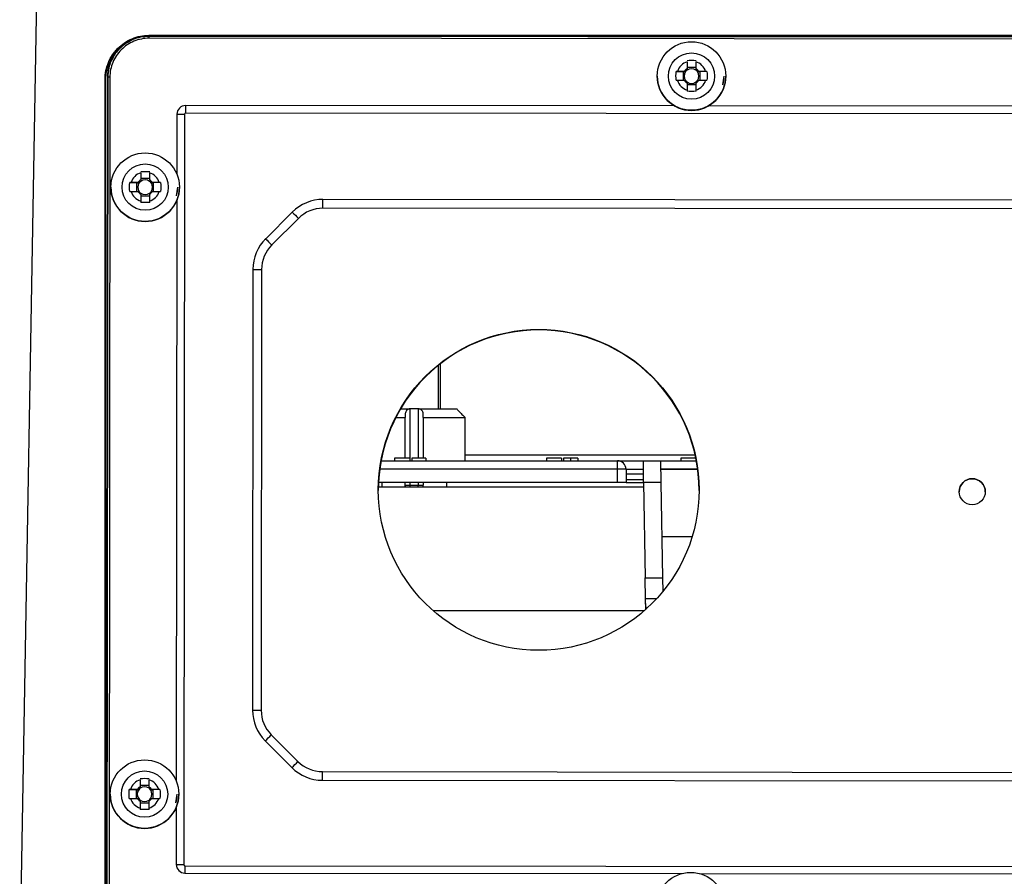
# Model space of a CAD drawing. Header units: millimetres. Extents: x 82 to 1337, y -230 to 1154.
# Tile 4 of 217: x 683 to 797, y 64 to 163. Entities that reach past the tile are written whole.
import ezdxf

# ---------------------------------------------------------------- set-up
doc = ezdxf.new("R2010")
doc.units = ezdxf.units.MM

msp = doc.modelspace()

# ---------------------------------------------------------------- linework, layer by layer
at = {"color": 7, "linetype": 'Continuous', "lineweight": 25}
for p, q in [((683.38, 51.8), (685.54, 175.72)), ((888.28, 161.36), (698.28, 161.36)), ((698.28, 161.31), (698.28, 161.36)), ((698.28, 161.31), (888.28, 161.31)), ((698.29, 161.27), (888.29, 161.09)), ((888.29, 160.84), (698.29, 161.03)), ((694.11, 158.8), (694.11, 158.8)), ((760.35, 158.32), (760.35, 157.51)), ((761.38, 157.51), (761.38, 158.32)), ((759.09, 157.21), (759.88, 157.18)), ((760.04, 157.21), (759.24, 157.21)), ((759.88, 157.18), (760.19, 157.18)), ((759.88, 157.18), (759.88, 156.18)), ((761.38, 157.65), (760.35, 157.65)), ((761.54, 157.18), (761.85, 157.18)), ((762.49, 157.21), (761.68, 157.21)), ((762.64, 157.21), (761.85, 157.18)), ((761.85, 156.18), (761.85, 157.18)), ((693.23, 61.31), (693.23, 156.31)), ((693.28, 156.31), (693.23, 156.31)), ((693.28, 156.31), (693.28, 61.31)), ((693.51, 156.5), (693.42, 61.5)), ((693.53, 156.52), (693.43, 61.52)), ((693.44, 61.52), (693.53, 156.52)), ((693.53, 156.52), (693.51, 156.5)), ((693.53, 156.52), (693.53, 156.52)), ((693.78, 156.53), (693.69, 61.53)), ((756.91, 156.67), (756.91, 156.66)), ((759.24, 156.18), (760.04, 156.18)), ((760.35, 155.87), (760.35, 155.06)), ((760.35, 155.68), (761.38, 155.68)), ((761.38, 155.06), (761.38, 155.87)), ((761.68, 156.18), (762.49, 156.18)), ((764.81, 156.66), (764.81, 156.67)), ((701.52, 152.28), (701.51, 145.35)), ((702.38, 152.27), (702.3, 65.75)), ((758.92, 153.22), (702.52, 153.28)), ((884.04, 152.23), (702.52, 152.4)), ((823.92, 153.16), (762.8, 153.22)), ((697.34, 145.51), (697.34, 144.7)), ((698.37, 144.7), (698.37, 145.51)), ((696.07, 144.4), (696.87, 144.37)), ((697.03, 144.4), (696.22, 144.4)), ((696.87, 144.37), (697.17, 144.37)), ((696.87, 144.37), (696.87, 143.37)), ((698.37, 144.84), (697.34, 144.84)), ((698.53, 144.37), (698.83, 144.37)), ((699.48, 144.4), (698.67, 144.4)), ((699.63, 144.4), (698.83, 144.37)), ((698.83, 143.37), (698.83, 144.37)), ((693.9, 143.86), (693.9, 143.85)), ((696.22, 143.37), (697.03, 143.37)), ((698.67, 143.37), (699.48, 143.37)), ((701.8, 143.85), (701.8, 143.86)), ((697.34, 143.06), (697.34, 142.25)), ((697.34, 142.87), (698.37, 142.87)), ((698.37, 142.25), (698.37, 143.06)), ((701.51, 142.36), (701.44, 75.36)), ((868.18, 142.3), (718.36, 142.44)), ((714.82, 140.98), (711.75, 137.91)), ((868.18, 141.28), (718.36, 141.43)), ((715.53, 140.26), (712.45, 137.19)), ((710.28, 134.38), (710.23, 83.55)), ((711.28, 134.36), (711.23, 83.53)), ((731.88, 123.49), (731.88, 118.31)), ((727.31, 118.31), (728.3, 118.31)), ((728.43, 118.31), (728.3, 118.31)), ((729.33, 118.31), (728.43, 118.31)), ((729.47, 118.31), (729.33, 118.31)), ((729.47, 118.31), (733.8, 118.31)), ((726.76, 117.31), (727.83, 117.31)), ((727.83, 112.61), (727.83, 117.31)), ((729.93, 117.31), (729.93, 112.61)), ((729.93, 117.31), (734.74, 117.31)), ((734.74, 112.31), (734.74, 117.31)), ((728.37, 112.61), (726.61, 112.61)), ((726.61, 112.61), (726.61, 112.31)), ((728.37, 112.61), (728.37, 112.31)), ((730.23, 112.61), (728.59, 112.61)), ((728.59, 112.61), (728.59, 112.31)), ((730.23, 112.61), (730.23, 112.31)), ((745.88, 112.61), (744.12, 112.61)), ((744.12, 112.61), (744.12, 112.31)), ((745.88, 112.61), (745.88, 112.31)), ((746.11, 112.61), (746.11, 112.31)), ((746.92, 112.61), (746.92, 112.31)), ((747.74, 112.61), (747.74, 112.31)), ((761.36, 112.61), (759.64, 112.61)), ((759.64, 112.61), (759.64, 112.31)), ((725.06, 112.31), (752.31, 112.31)), ((752.31, 111.33), (752.31, 112.31)), ((752.31, 112.31), (755.33, 112.31)), ((752.33, 109.81), (752.31, 111.33)), ((753.31, 111.33), (753.33, 109.81)), ((755.33, 109.84), (755.33, 112.31)), ((755.33, 112.31), (757.29, 112.31)), ((757.29, 112.31), (757.33, 109.81)), ((757.29, 112.31), (761.42, 112.31)), ((761.58, 111.31), (757.31, 111.31)), ((753.32, 110.81), (755.33, 110.81)), ((724.74, 109.31), (755.34, 109.31)), ((752.33, 109.81), (724.76, 109.81)), ((725.17, 109.31), (725.17, 109.81)), ((727.83, 109.51), (727.83, 109.81)), ((727.83, 109.51), (728.43, 109.51)), ((728.43, 109.31), (728.43, 109.51)), ((728.43, 109.51), (729.33, 109.51)), ((729.33, 109.51), (729.93, 109.51)), ((729.33, 109.31), (729.33, 109.51)), ((729.93, 109.81), (729.93, 109.51)), ((732.6, 109.81), (732.6, 109.31)), ((753.33, 109.81), (752.33, 109.81)), ((755.33, 110.12), (753.33, 110.12)), ((753.33, 109.81), (755.33, 109.81)), ((755.33, 109.81), (755.33, 109.84)), ((755.33, 109.84), (755.33, 109.81)), ((757.33, 109.81), (755.33, 109.81)), ((755.33, 109.81), (755.53, 98.81)), ((755.33, 109.81), (755.33, 109.81)), ((757.33, 109.81), (757.53, 98.81)), ((791.74, 108.74), (791.74, 108.74)), ((794.74, 108.74), (794.74, 108.74)), ((760.93, 103.54), (757.44, 103.54)), ((755.53, 98.81), (757.53, 98.81)), ((755.57, 96.4), (755.53, 98.81)), ((757.53, 98.81), (757.55, 97.24)), ((755.59, 95.18), (755.57, 96.4)), ((755.59, 95.18), (755.57, 96.31)), ((755.57, 96.31), (755.57, 96.31)), ((755.57, 95.84), (755.57, 96.31)), ((755.57, 95.84), (755.58, 95.17)), ((755.39, 95.01), (731.08, 95.01)), ((712.4, 80.7), (715.47, 77.63)), ((711.69, 80.01), (714.76, 76.94)), ((718.29, 76.46), (868.12, 76.31)), ((697.27, 75.52), (697.27, 74.71)), ((698.3, 74.71), (698.3, 75.52)), ((718.29, 75.47), (868.12, 75.33)), ((693.83, 73.87), (693.83, 73.86)), ((696.01, 74.41), (696.8, 74.38)), ((696.96, 74.41), (696.15, 74.41)), ((696.8, 74.38), (697.11, 74.38)), ((696.8, 74.38), (696.8, 73.38)), ((698.3, 74.85), (697.27, 74.85)), ((698.46, 74.38), (698.77, 74.38)), ((699.41, 74.41), (698.6, 74.41)), ((699.56, 74.41), (698.77, 74.38)), ((698.77, 73.38), (698.77, 74.38)), ((701.73, 73.86), (701.73, 73.87)), ((696.15, 73.38), (696.96, 73.38)), ((697.27, 73.07), (697.27, 72.26)), ((697.27, 72.88), (698.3, 72.88)), ((698.3, 72.26), (698.3, 73.07)), ((698.6, 73.38), (699.41, 73.38)), ((701.44, 72.37), (701.43, 65.76)), ((702.44, 65.61), (883.95, 65.44)), ((702.44, 64.76), (759.74, 64.7)), ((761.81, 64.7), (824.74, 64.64))]:
    msp.add_line(p, q, dxfattribs=at)
at = {"color": 8, "linetype": 'Continuous', "lineweight": 25}
for p, q in [((764.47, 155.66), (764.61, 156.67)), ((701.46, 142.85), (701.6, 143.86)), ((731.68, 118.31), (731.68, 123.34)), ((728.43, 112.31), (728.43, 118.31)), ((729.33, 118.31), (729.33, 112.61)), ((734.74, 113), (761.27, 113)), ((752.31, 111.33), (724.9, 111.33)), ((755.33, 111.31), (753.31, 111.31)), ((761.57, 111.33), (757.31, 111.33)), ((728.43, 109.51), (728.43, 109.81)), ((729.33, 109.81), (729.33, 109.51)), ((756.82, 96.4), (755.57, 96.4)), ((701.39, 72.86), (701.53, 73.87))]:
    msp.add_line(p, q, dxfattribs=at)
at = {"color": 7, "linetype": 'Continuous', "lineweight": 25, "flags": 128}
for points in [[(698.29, 161.27), (698.29, 161.27), (698.29, 161.25), (698.29, 161.23), (698.29, 161.2), (698.29, 161.16), (698.29, 161.12), (698.29, 161.07), (698.29, 161.03)], [(702.52, 153.28), (702.52, 153.2), (702.52, 153.12), (702.52, 153.02), (702.52, 152.91), (702.52, 152.79), (702.52, 152.66), (702.52, 152.54), (702.52, 152.4)], [(718.36, 141.43), (718.36, 141.62), (718.36, 141.81), (718.36, 141.98), (718.36, 142.14), (718.36, 142.27), (718.36, 142.36), (718.36, 142.42), (718.36, 142.44)], [(718.29, 75.47), (718.29, 75.49), (718.29, 75.54), (718.29, 75.63), (718.29, 75.75), (718.29, 75.9), (718.29, 76.07), (718.29, 76.26), (718.29, 76.46)], [(702.44, 65.61), (702.44, 65.48), (702.44, 65.35), (702.44, 65.23), (702.44, 65.11), (702.44, 65.01), (702.44, 64.91), (702.44, 64.83), (702.44, 64.76)]]:
    msp.add_lwpolyline(points, dxfattribs=at)
at = {"color": 7, "linetype": 'Continuous', "lineweight": 25}
for centre, radius in [((760.86, 156.67), 3.95), ((760.86, 156.67), 2.67), ((697.85, 143.86), 3.95), ((697.85, 143.86), 2.67), ((743.24, 108.95), 18.5), ((793.24, 108.74), 1.5), ((697.78, 73.87), 3.95), ((697.78, 73.87), 2.67), ((760.77, 60.89), 3.95)]:
    msp.add_circle(centre, radius, dxfattribs=at)
for centre, radius, start, end in [((760.86, 156.69), 1.71, 107.5439, 162.4473), ((760.86, 156.69), 1.71, 17.5527, 72.4561), ((760.86, 156.66), 0.851, 142.7538, 217.2462), ((760.86, 156.69), 0.969, 122.0879, 147.9034), ((760.86, 156.66), 0.851, 127.2367, 142.7545), ((760.86, 156.66), 0.851, 52.764, 127.236), ((760.86, 156.69), 0.969, 32.0966, 57.9121), ((760.86, 156.66), 0.851, 37.2455, 52.7633), ((760.86, 156.66), 0.851, 322.7538, 37.2462), ((693.71, 152.87), 3.66, 88.9773, 92.8941), ((760.86, 156.66), 3.95, 180.0064, 359.9936), ((760.86, 156.69), 1.71, 197.5527, 252.4561), ((760.86, 156.69), 0.969, 212.0966, 237.9121), ((760.86, 156.66), 0.851, 217.2455, 232.7633), ((760.86, 156.66), 0.851, 232.764, 307.236), ((760.86, 156.69), 1.71, 287.5439, 342.4473), ((760.86, 156.69), 0.969, 302.0879, 327.9034), ((760.86, 156.66), 0.851, 307.2367, 322.7545), ((760.86, 156.67), 3.75, 344.3494, 359.9984), ((702.52, 152.27), 1, 89.9402, 179.9401), ((702.32, 185.89), 33.62, 268.6292, 270.1052), ((702.52, 152.27), 0.138, 89.9402, 179.9401), ((697.85, 143.88), 1.71, 107.5439, 162.4473), ((697.85, 143.88), 1.71, 17.5527, 72.4561), ((697.85, 143.85), 0.851, 142.7538, 217.2462), ((697.85, 143.88), 0.969, 122.0879, 147.9034), ((697.85, 143.85), 0.851, 127.2367, 142.7545), ((697.85, 143.85), 0.851, 52.764, 127.236), ((697.85, 143.88), 0.969, 32.0966, 57.9121), ((697.85, 143.85), 0.851, 37.2455, 52.7633), ((697.85, 143.85), 0.851, 322.7538, 37.2462), ((697.85, 143.85), 3.95, 180.0064, 359.9936), ((697.85, 143.88), 1.71, 197.5527, 252.4561), ((697.85, 143.88), 0.969, 212.0966, 237.9121), ((697.85, 143.85), 0.851, 217.2455, 232.7633), ((697.85, 143.85), 0.851, 232.764, 307.236), ((697.85, 143.88), 1.71, 287.5439, 342.4473), ((697.85, 143.88), 0.969, 302.0879, 327.9034), ((697.85, 143.85), 0.851, 307.2367, 322.7545), ((697.85, 143.86), 3.75, 344.3494, 359.9984), ((718.35, 137.44), 5, 89.9438, 134.9391), ((730.37, 155.42), 21.22, 222.8841, 225.618), ((718.35, 137.43), 4, 89.9438, 134.9391), ((715.28, 134.38), 5, 134.9391, 179.9437), ((727.29, 152.35), 21.22, 222.8841, 225.618), ((715.28, 134.36), 4, 134.9391, 179.9437), ((711.04, 148.7), 14.34, 266.9463, 270.9431), ((743.24, 108.89), 18.5, 89.9398, 179.9959), ((743.24, 108.89), 18.5, 0.0041, 89.9492), ((752.31, 111.31), 1, 1, 90), ((752.81, 97), 14.34, 88.0016, 91.9984), ((793.24, 108.74), 1.5, 0.0059, 179.9941), ((715.23, 83.55), 5, 179.9452, 224.9499), ((710.99, 97.87), 14.34, 266.9463, 270.9431), ((715.23, 83.53), 4, 179.9452, 224.9499), ((698.56, 94.21), 19.34, 312.7601, 315.6869), ((701.63, 91.14), 19.34, 312.7601, 315.6869), ((718.3, 80.46), 4, 224.9499, 269.9453), ((718.3, 80.47), 5, 224.9499, 269.9453), ((697.78, 73.89), 1.71, 107.5439, 162.4473), ((697.78, 73.89), 1.71, 17.5527, 72.4561), ((697.78, 73.86), 3.95, 180.0064, 359.9936), ((697.78, 73.86), 0.851, 142.7538, 217.2462), ((697.78, 73.89), 0.969, 122.0879, 147.9034), ((697.78, 73.86), 0.851, 127.2367, 142.7545), ((697.78, 73.86), 0.851, 52.764, 127.236), ((697.78, 73.89), 0.969, 32.0966, 57.9121), ((697.78, 73.86), 0.851, 37.2455, 52.7633), ((697.78, 73.86), 0.851, 322.7538, 37.2462), ((697.78, 73.87), 3.75, 344.3494, 359.9984), ((697.78, 73.89), 1.71, 197.5527, 252.4561), ((697.78, 73.89), 0.969, 212.0966, 237.9121), ((697.78, 73.86), 0.851, 217.2455, 232.7633), ((697.78, 73.86), 0.851, 232.764, 307.236), ((697.78, 73.89), 1.71, 287.5439, 342.4473), ((697.78, 73.89), 0.969, 302.0879, 327.9034), ((697.78, 73.86), 0.851, 307.2367, 322.7545), ((702.44, 65.76), 1, 179.9489, 269.9489), ((702.24, 99.37), 33.62, 268.6292, 270.1052), ((702.44, 65.75), 0.138, 179.9489, 269.9489)]:
    msp.add_arc(centre, radius, start, end, dxfattribs=at)
for points, knots in [([(693.23, 156.31), (693.23, 156.64), (693.26, 156.97), (693.39, 157.61), (693.49, 157.93), (693.74, 158.54), (693.9, 158.84), (694.17, 159.25), (694.27, 159.38), (694.48, 159.64), (694.59, 159.76), (694.94, 160.11), (695.2, 160.32), (695.75, 160.69), (696.04, 160.85), (696.65, 161.1), (696.97, 161.2), (697.62, 161.33), (697.95, 161.36), (698.28, 161.36)], [0, 0, 0, 0, 0.125, 0.125, 0.25, 0.25, 0.375, 0.375, 0.4375, 0.4375, 0.5, 0.5, 0.625, 0.625, 0.75, 0.75, 0.875, 0.875, 1, 1, 1, 1]), ([(693.53, 156.52), (693.53, 156.68), (693.54, 156.83), (693.57, 157.14), (693.59, 157.3), (693.68, 157.75), (693.77, 158.05), (694.01, 158.63), (694.16, 158.9), (694.5, 159.41), (694.7, 159.66), (695.14, 160.1), (695.38, 160.29), (695.9, 160.64), (696.17, 160.79), (696.75, 161.03), (697.05, 161.12), (697.66, 161.24), (697.97, 161.27), (698.29, 161.27)], [0, 0, 0, 0, 0.0625, 0.0625, 0.125, 0.125, 0.25, 0.25, 0.375, 0.375, 0.5, 0.5, 0.625, 0.625, 0.75, 0.75, 0.875, 0.875, 1, 1, 1, 1]), ([(695.72, 160.52), (695.45, 160.37), (694.7, 159.95), (693.84, 158.76), (693.34, 157.43), (693.3, 156.59), (693.28, 156.31)], [0, 0, 0, 0, 0.176615, 0.506468, 0.835927, 1, 1, 1, 1]), ([(696.86, 161.04), (696.83, 161.03), (696.28, 160.95), (695.32, 160.31), (694.22, 159.15), (693.62, 157.8), (693.55, 156.89), (693.53, 156.52)], [0, 0, 0, 0, 0.01335, 0.280363, 0.546448, 0.813323, 1, 1, 1, 1]), ([(698.29, 161.03), (697.99, 161.03), (697.7, 161), (697.12, 160.88), (696.83, 160.8), (696.29, 160.57), (696.03, 160.43), (695.53, 160.1), (695.31, 159.92), (694.89, 159.5), (694.7, 159.27), (694.37, 158.78), (694.24, 158.52), (694.01, 157.98), (693.92, 157.69), (693.81, 157.12), (693.78, 156.82), (693.78, 156.53)], [0, 0, 0, 0, 0.125, 0.125, 0.25, 0.25, 0.375, 0.375, 0.5, 0.5, 0.625, 0.625, 0.75, 0.75, 0.875, 0.875, 1, 1, 1, 1]), ([(694.18, 158.79), (694.07, 158.64), (693.59, 157.98), (693.54, 157.15), (693.51, 156.5)], [0, 0, 0, 0, 0.2291252, 1, 1, 1, 1]), ([(728.3, 118.31), (728.22, 118.28), (728.15, 118.24), (728.03, 118.14), (727.98, 118.08), (727.87, 117.91), (727.83, 117.78), (727.83, 117.66)], [0, 0, 0, 0, 0.25, 0.25, 0.5, 0.5, 1, 1, 1, 1]), ([(729.93, 117.66), (729.93, 117.72), (729.92, 117.78), (729.89, 117.9), (729.86, 117.96), (729.78, 118.08), (729.74, 118.14), (729.62, 118.24), (729.55, 118.28), (729.47, 118.31)], [0, 0, 0, 0, 0.25, 0.25, 0.5, 0.5, 0.75, 0.75, 1, 1, 1, 1]), ([(733.8, 118.31), (733.82, 118.28), (733.85, 118.24), (733.93, 118.14), (733.98, 118.08), (734.14, 117.91), (734.26, 117.78), (734.38, 117.66)], [0, 0, 0, 0, 0.25, 0.25, 0.5, 0.5, 1, 1, 1, 1]), ([(746.92, 112.61), (746.89, 112.61), (746.84, 112.61), (746.76, 112.61), (746.68, 112.61), (746.61, 112.61), (746.54, 112.61), (746.48, 112.61), (746.42, 112.61), (746.36, 112.61), (746.31, 112.61), (746.27, 112.61), (746.22, 112.61), (746.19, 112.61), (746.16, 112.61), (746.14, 112.61), (746.12, 112.61), (746.11, 112.61), (746.11, 112.61)], [0, 0, 0, 0, 0.0673455, 0.1322824, 0.1952048, 0.2567077, 0.3172117, 0.3772858, 0.4378685, 0.4990881, 0.5604009, 0.6212069, 0.68167, 0.7426314, 0.8044372, 0.8676393, 0.9324422, 1, 1, 1, 1]), ([(747.74, 112.61), (747.74, 112.61), (747.74, 112.61), (747.73, 112.61), (747.71, 112.61), (747.69, 112.61), (747.65, 112.61), (747.61, 112.61), (747.56, 112.61), (747.51, 112.61), (747.45, 112.61), (747.38, 112.61), (747.31, 112.61), (747.24, 112.61), (747.17, 112.61), (747.09, 112.61), (747, 112.61), (746.95, 112.61), (746.92, 112.61)], [0, 0, 0, 0, 0.062908, 0.124062, 0.183978, 0.243243, 0.302814, 0.363021, 0.424693, 0.48844, 0.552581, 0.614887, 0.677396, 0.739321, 0.802192, 0.865771, 0.931959, 1, 1, 1, 1])]:
    msp.add_open_spline(points, degree=3, knots=knots, dxfattribs=at)
for points in [[(760.35, 158.47), (760.69, 158.49), (761.04, 158.49), (761.38, 158.47)], [(759.09, 156.18), (759.06, 156.52), (759.06, 156.87), (759.09, 157.21)], [(759.24, 157.21), (759.18, 157.21), (759.13, 157.21), (759.09, 157.21)], [(760.04, 157.21), (760.09, 157.2), (760.14, 157.19), (760.19, 157.18)], [(761.68, 157.21), (761.64, 157.2), (761.59, 157.19), (761.54, 157.18)], [(762.64, 157.21), (762.59, 157.21), (762.54, 157.21), (762.49, 157.21)], [(762.64, 157.21), (762.67, 156.87), (762.67, 156.52), (762.64, 156.18)], [(759.09, 156.18), (759.13, 156.18), (759.18, 156.18), (759.24, 156.18)], [(760.04, 156.18), (760.09, 156.17), (760.14, 156.16), (760.19, 156.15)], [(761.68, 156.18), (761.64, 156.17), (761.59, 156.16), (761.54, 156.15)], [(762.49, 156.18), (762.54, 156.18), (762.59, 156.18), (762.64, 156.18)], [(760.35, 155.06), (760.35, 155.01), (760.35, 154.96), (760.35, 154.91)], [(761.38, 154.91), (761.04, 154.89), (760.69, 154.89), (760.35, 154.91)], [(761.38, 154.91), (761.38, 154.96), (761.38, 155.01), (761.38, 155.06)], [(697.34, 145.66), (697.67, 145.68), (698.03, 145.68), (698.37, 145.66)], [(696.07, 143.37), (696.05, 143.7), (696.05, 144.06), (696.07, 144.4)], [(696.22, 144.4), (696.17, 144.4), (696.12, 144.4), (696.07, 144.4)], [(697.03, 144.4), (697.08, 144.39), (697.12, 144.38), (697.17, 144.37)], [(698.67, 144.4), (698.63, 144.39), (698.58, 144.38), (698.53, 144.37)], [(699.63, 144.4), (699.58, 144.4), (699.53, 144.4), (699.48, 144.4)], [(699.63, 144.4), (699.65, 144.06), (699.65, 143.71), (699.63, 143.37)], [(696.07, 143.37), (696.12, 143.37), (696.17, 143.37), (696.22, 143.37)], [(697.03, 143.37), (697.08, 143.36), (697.12, 143.35), (697.17, 143.34)], [(698.67, 143.37), (698.63, 143.36), (698.58, 143.35), (698.53, 143.34)], [(699.48, 143.37), (699.53, 143.37), (699.58, 143.37), (699.63, 143.37)], [(697.34, 142.25), (697.34, 142.2), (697.34, 142.15), (697.34, 142.1)], [(698.37, 142.1), (698.03, 142.08), (697.68, 142.08), (697.34, 142.1)], [(698.37, 142.1), (698.37, 142.15), (698.37, 142.2), (698.37, 142.25)], [(727.83, 117.66), (727.83, 117.54), (727.83, 117.43), (727.83, 117.31)], [(729.93, 117.31), (729.93, 117.43), (729.93, 117.54), (729.93, 117.66)], [(734.38, 117.66), (734.5, 117.54), (734.62, 117.43), (734.74, 117.31)], [(727.88, 109.31), (727.85, 109.37), (727.83, 109.44), (727.83, 109.51)], [(729.89, 109.31), (729.92, 109.37), (729.93, 109.44), (729.93, 109.51)], [(697.27, 75.67), (697.61, 75.7), (697.96, 75.7), (698.3, 75.67)], [(696.01, 73.38), (695.98, 73.72), (695.98, 74.07), (696.01, 74.41)], [(696.15, 74.41), (696.1, 74.41), (696.05, 74.41), (696.01, 74.41)], [(696.96, 74.41), (697.01, 74.4), (697.06, 74.39), (697.11, 74.38)], [(698.6, 74.41), (698.56, 74.4), (698.51, 74.39), (698.46, 74.38)], [(699.56, 74.41), (699.51, 74.41), (699.46, 74.41), (699.41, 74.41)], [(699.56, 74.41), (699.59, 74.07), (699.59, 73.72), (699.56, 73.38)], [(696.01, 73.38), (696.05, 73.38), (696.1, 73.38), (696.15, 73.38)], [(696.96, 73.38), (697.01, 73.37), (697.06, 73.36), (697.11, 73.35)], [(698.6, 73.38), (698.56, 73.37), (698.51, 73.36), (698.46, 73.35)], [(699.41, 73.38), (699.46, 73.38), (699.51, 73.38), (699.56, 73.38)], [(697.27, 72.26), (697.27, 72.21), (697.27, 72.16), (697.27, 72.11)], [(698.3, 72.11), (697.96, 72.09), (697.61, 72.09), (697.27, 72.11)], [(698.3, 72.11), (698.3, 72.16), (698.3, 72.21), (698.3, 72.26)]]:
    msp.add_open_spline(points, degree=3, dxfattribs=at)

doc.saveas('drawing.dxf')
